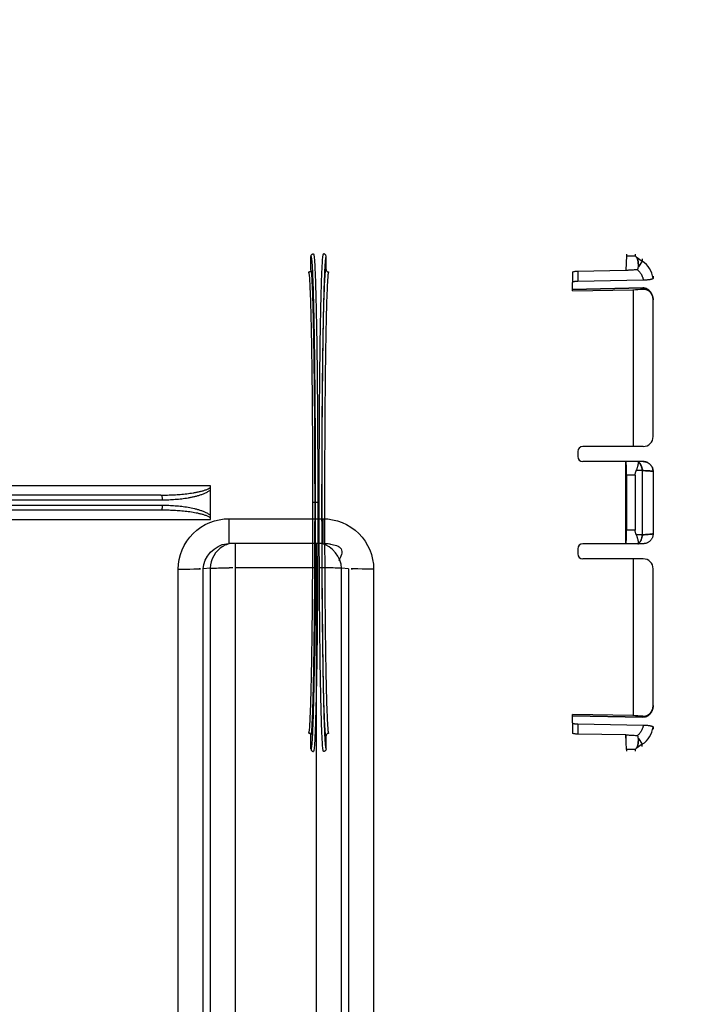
# Model space of a CAD drawing. Header units: millimetres. Extents: x 0 to 297, y 0 to 210.
# Tile 64 of 256: x 142.12 to 143.31, y 89.94 to 91.7. Entities that reach past the tile are written whole.
import ezdxf

# ---------------------------------------------------------------- set-up
doc = ezdxf.new("R2010")
doc.units = ezdxf.units.MM
doc.header["$LTSCALE"] = 16.335
doc.layers.get('0').update_dxf_attribs({"linetype": 'CONTINUOUS'})
doc.layers.add('01_GLOBAL', color=7, linetype='CONTINUOUS')
doc.layers.add('INTFCLR_144815', color=7, linetype='CONTINUOUS')

msp = doc.modelspace()

# ---------------------------------------------------------------- linework, layer by layer
at = {"color": 9, "linetype": 'Continuous'}
for p, q in [((142.4947, 90.8114), (142.4948, 90.7668)), ((142.4947, 90.8114), (142.5788, 90.8114)), ((142.5788, 90.8114), (142.6629, 90.8114)), ((142.6629, 90.8114), (142.6628, 90.7668)), ((142.506, 90.7668), (142.506, 88.833)), ((142.6516, 88.833), (142.6516, 90.7668)), ((142.404, 88.8367), (142.404, 90.7213)), ((142.4614, 90.7229), (142.4487, 90.7218)), ((142.4487, 88.8377), (142.4487, 90.7218)), ((142.4614, 90.7229), (142.4614, 88.8371)), ((142.6516, 90.7234), (142.506, 90.7234)), ((142.6962, 88.8371), (142.6962, 90.7229)), ((142.7089, 90.7218), (142.6962, 90.7229)), ((142.7089, 90.7218), (142.7089, 88.8377)), ((142.7536, 90.7213), (142.7536, 88.8367))]:
    msp.add_line(p, q, dxfattribs=at)
at = {"color": 7, "linetype": 'Continuous'}
for p, q in [((142.4907, 90.7667), (142.4948, 90.7668)), ((142.6628, 90.7668), (142.4948, 90.7668)), ((142.6628, 90.7668), (142.6669, 90.7667))]:
    msp.add_line(p, q, dxfattribs=at)
msp.add_circle((142.5788, 92.2083), 3.42, dxfattribs=at)
at = {"color": 9, "linetype": 'Continuous'}
for centre, radius, start, end in [((142.5788, 92.2083), 3.3762, 182.9675, 267.0325), ((142.5788, 92.2083), 3.3762, 272.9675, 357.0325), ((142.5067, 90.7217), 0.0462, 112.5652, 119.8139), ((142.5067, 90.7217), 0.0462, 105.3408, 112.579), ((142.6627, 90.6745), 0.0923, 84.1297, 87.3759), ((142.664, 90.6865), 0.0803, 80.8824, 84.1453), ((142.49, 89.2026), 1.5207, 89.565, 89.7941), ((142.6676, 89.2026), 1.5207, 90.2015, 90.435)]:
    msp.add_arc(centre, radius, start, end, dxfattribs=at)
for points, knots in [([(142.404, 90.7213), (142.404, 90.7444), (142.4236, 90.7924), (142.4717, 90.8114), (142.4947, 90.8114)], [0, 0, 0, 0, 0.499867, 1, 1, 1, 1]), ([(142.6629, 90.8114), (142.686, 90.8114), (142.7341, 90.7924), (142.7536, 90.7443), (142.7536, 90.7213)], [0, 0, 0, 0, 0.501179, 1, 1, 1, 1]), ([(142.6767, 90.7658), (142.6834, 90.7647), (142.7017, 90.7612), (142.6954, 90.7423), (142.6909, 90.7368)], [0, 0, 0, 0, 0.491684, 1, 1, 1, 1]), ([(142.4614, 90.7229), (142.4626, 90.723), (142.474, 90.7232), (142.4853, 90.7234), (142.4955, 90.7233)], [0, 0, 0, 0, 0.107674, 1, 1, 1, 1]), ([(142.6962, 90.7229), (142.695, 90.723), (142.6837, 90.7232), (142.6724, 90.7234), (142.6623, 90.7233)], [0, 0, 0, 0, 0.107688, 1, 1, 1, 1])]:
    msp.add_open_spline(points, degree=3, knots=knots, dxfattribs=at)
for points in [[(142.4487, 90.7218), (142.4487, 90.7423), (142.4703, 90.7648), (142.4907, 90.7666)], [(142.6962, 90.7229), (142.6962, 90.7418), (142.679, 90.763), (142.6605, 90.7669)], [(142.4837, 90.7618), (142.4708, 90.7544), (142.4614, 90.7379), (142.4614, 90.7229)], [(142.404, 90.7213), (142.4165, 90.7213), (142.454, 90.7215), (142.4415, 90.7217)], [(142.7536, 90.7213), (142.7411, 90.7213), (142.7036, 90.7215), (142.7161, 90.7217)]]:
    msp.add_open_spline(points, degree=3, dxfattribs=at)
at = {"layer": '01_GLOBAL', "color": 7, "linetype": 'Continuous'}
msp.add_circle((142.5788, 92.2083), 3.465, dxfattribs=at)
at = {"layer": 'INTFCLR_144815', "color": 6, "linetype": 'Continuous'}
for p, q in [((142.6416, 91.2568), (142.6416, 91.2807)), ((142.6686, 91.2575), (142.6686, 91.2807)), ((143.2062, 91.2819), (143.2046, 91.2558)), ((143.2062, 91.2847), (143.2062, 91.2819)), ((143.2215, 91.2847), (143.2215, 91.2819)), ((143.1186, 91.2543), (143.2046, 91.2558)), ((143.2046, 91.2622), (143.2046, 91.2558)), ((143.2358, 91.2381), (143.1186, 91.236)), ((143.2536, 91.2451), (143.2536, 91.2412)), ((143.1096, 91.2189), (143.1096, 91.2341)), ((143.1096, 91.2217), (143.2352, 91.2242)), ((143.2352, 91.2242), (143.1096, 91.2217)), ((143.1096, 91.2189), (143.2176, 91.221)), ((143.2176, 91.221), (143.2176, 90.9405)), ((143.2536, 90.9585), (143.2536, 91.2028)), ((143.2356, 90.9405), (143.1276, 90.9405)), ((143.1186, 90.9315), (143.1186, 90.9225)), ((143.226, 90.9135), (143.1276, 90.9135)), ((143.2284, 90.9135), (143.2046, 90.9134)), ((143.2046, 90.7668), (143.2046, 90.9134)), ((143.226, 90.9135), (143.2276, 90.9135)), ((143.2284, 90.9135), (143.2268, 90.9135)), ((143.2062, 90.8894), (143.2062, 90.7908)), ((143.2215, 90.8895), (143.2215, 90.7907)), ((143.2536, 90.8959), (143.2536, 90.7843)), ((142.4616, 90.8099), (142.4616, 90.8703)), ((143.226, 90.7666), (143.1276, 90.7666)), ((143.2284, 90.7667), (143.2046, 90.7668)), ((143.226, 90.7666), (143.2276, 90.7667)), ((143.2284, 90.7667), (143.2268, 90.7666)), ((143.1186, 90.7576), (143.1186, 90.7486)), ((143.2356, 90.7396), (143.1276, 90.7396)), ((143.2176, 90.7396), (143.2176, 90.4592)), ((143.2536, 90.4774), (143.2536, 90.7216)), ((143.1096, 90.4461), (143.1096, 90.4612)), ((143.2176, 90.4592), (143.1096, 90.4612)), ((143.2352, 90.456), (143.1096, 90.4584)), ((143.1096, 90.4584), (143.2352, 90.456)), ((143.1186, 90.4442), (143.2358, 90.4421)), ((143.2536, 90.4389), (143.2536, 90.4351)), ((142.6416, 90.3995), (142.6416, 90.4233)), ((142.6686, 90.3995), (142.6686, 90.4227)), ((143.2046, 90.4244), (143.1186, 90.4259)), ((143.2046, 90.4244), (143.2046, 90.4179)), ((143.2062, 90.3982), (143.2046, 90.4244)), ((143.2062, 90.3982), (143.2062, 90.3955)), ((143.2215, 90.3982), (143.2215, 90.3955))]:
    msp.add_line(p, q, dxfattribs=at)
at = {"layer": 'INTFCLR_144815', "color": 9, "linetype": 'Continuous'}
for p, q in [((143.2062, 91.2819), (143.2215, 91.2819)), ((143.2232, 91.2798), (143.2341, 91.2724)), ((143.2341, 91.2762), (143.2341, 91.2724)), ((143.2341, 91.2724), (143.2271, 91.262)), ((143.1096, 91.2524), (143.1096, 91.2341)), ((143.1186, 91.2543), (143.1186, 91.236)), ((143.2352, 91.2242), (143.2352, 91.2222)), ((143.2536, 91.2035), (143.2536, 91.2028)), ((143.2358, 90.9135), (143.226, 90.9135)), ((143.2215, 90.8895), (143.2062, 90.8894)), ((143.2341, 90.8975), (143.2233, 90.8975)), ((143.2341, 90.8975), (143.2341, 90.7827)), ((142.4616, 90.8703), (141.8624, 90.8702)), ((142.3733, 90.8536), (141.857, 90.8536)), ((142.3757, 90.8446), (141.8594, 90.8446)), ((141.8594, 90.8356), (142.3757, 90.8356)), ((142.6488, 90.8401), (142.6444, 90.8401)), ((142.6537, 90.8401), (142.6492, 90.8401)), ((142.3733, 90.8266), (141.857, 90.8266)), ((141.8713, 90.8099), (142.4616, 90.8099)), ((143.2215, 90.7907), (143.2062, 90.7908)), ((143.2341, 90.7827), (143.2233, 90.7827)), ((143.2358, 90.7666), (143.226, 90.7666)), ((143.2536, 90.4774), (143.2536, 90.4766)), ((143.1096, 90.4461), (143.1096, 90.4277)), ((143.2352, 90.458), (143.2352, 90.456)), ((143.1186, 90.4442), (143.1186, 90.4259)), ((143.2271, 90.4181), (143.2341, 90.4078)), ((143.2215, 90.3982), (143.2062, 90.3982)), ((143.2341, 90.4078), (143.2232, 90.4004)), ((143.2341, 90.404), (143.2341, 90.4078))]:
    msp.add_line(p, q, dxfattribs=at)
at = {"layer": 'INTFCLR_144815', "color": 6, "linetype": 'Continuous'}
for centre, radius, start, end in [((142.6731, 91.2575), 0.0045, 180.0385, 270.9713), ((142.9551, 95.2791), 4.0665, 273.7011, 273.9506), ((142.9643, 95.1404), 3.9275, 273.6967, 273.955), ((143.2356, 90.9585), 0.018, 270, 360), ((143.1276, 90.9315), 0.009, 90, 180), ((143.1276, 90.9225), 0.009, 180, 270), ((143.1276, 90.7576), 0.009, 90, 180), ((143.1276, 90.7486), 0.009, 180, 270), ((143.2356, 90.7216), 0.018, 0, 90), ((142.9551, 86.4011), 4.0665, 86.0494, 86.2989), ((142.9643, 86.5398), 3.9275, 86.045, 86.3033), ((142.6731, 90.4227), 0.0045, 89.027, 179.9632)]:
    msp.add_arc(centre, radius, start, end, dxfattribs=at)
at = {"layer": 'INTFCLR_144815', "color": 9, "linetype": 'Continuous'}
for centre, start, end in [((143.2089, 91.235), 7.9102, 55.9205), ((143.2089, 90.4451), 304.0768, 352.0916)]:
    msp.add_arc(centre, 0.0451, start, end, dxfattribs=at)
at = {"layer": 'INTFCLR_144815', "color": 6, "linetype": 'Continuous'}
for points, knots in [([(142.6416, 91.2807), (142.6416, 91.2811), (142.6417, 91.282), (142.6423, 91.2832), (142.6432, 91.2842), (142.6444, 91.2849), (142.6454, 91.2852), (142.6461, 91.2852)], [0, 0, 0, 0, 0.19742, 0.392801, 0.556168, 0.740273, 1, 1, 1, 1]), ([(142.6686, 91.2807), (142.6686, 91.2811), (142.6684, 91.2821), (142.6678, 91.2832), (142.6669, 91.2842), (142.6657, 91.2849), (142.6647, 91.2852), (142.6641, 91.2852)], [0, 0, 0, 0, 0.19775, 0.393364, 0.55634, 0.740481, 1, 1, 1, 1]), ([(143.2232, 91.2798), (143.2229, 91.2802), (143.2223, 91.2808), (143.2215, 91.2816), (143.2215, 91.2819)], [0, 0, 0, 0, 0.589835, 1, 1, 1, 1]), ([(143.2232, 91.2798), (143.2236, 91.2795), (143.2242, 91.2788), (143.2249, 91.2776), (143.2255, 91.2762), (143.226, 91.2746), (143.2264, 91.2728), (143.2267, 91.2709), (143.227, 91.2688), (143.2271, 91.2666), (143.2272, 91.2643), (143.2271, 91.2628), (143.2271, 91.262)], [0, 0, 0, 0, 0.071562, 0.147488, 0.229771, 0.319288, 0.416553, 0.521831, 0.634452, 0.753808, 0.877564, 1, 1, 1, 1]), ([(143.2271, 91.262), (143.2271, 91.2628), (143.2272, 91.2643), (143.2271, 91.2665), (143.227, 91.2687), (143.2267, 91.2708), (143.2264, 91.2728), (143.226, 91.2745), (143.2255, 91.2761), (143.2249, 91.2776), (143.2242, 91.2788), (143.2236, 91.2795), (143.2232, 91.2798)], [0, 0, 0, 0, 0.118909, 0.241667, 0.360762, 0.473987, 0.580054, 0.678288, 0.76869, 0.851385, 0.927878, 1, 1, 1, 1]), ([(142.6416, 91.2568), (142.6416, 91.2564), (142.6414, 91.2554), (142.6408, 91.2542), (142.6398, 91.2532), (142.6385, 91.2525), (142.6376, 91.2523), (142.6371, 91.2523)], [0, 0, 0, 0, 0.195887, 0.404435, 0.594677, 0.803719, 1, 1, 1, 1]), ([(143.2046, 91.2558), (143.2055, 91.2559), (143.2073, 91.2561), (143.2101, 91.2564), (143.2132, 91.2566), (143.2166, 91.2568), (143.2205, 91.257), (143.2232, 91.2571), (143.2247, 91.2572)], [0, 0, 0, 0, 0.12978, 0.268229, 0.420246, 0.591663, 0.784149, 1, 1, 1, 1]), ([(143.2247, 91.2572), (143.225, 91.2572), (143.2258, 91.2574), (143.2266, 91.2585), (143.227, 91.2601), (143.2271, 91.2613), (143.2271, 91.262)], [0, 0, 0, 0, 0.187483, 0.372711, 0.638915, 1, 1, 1, 1]), ([(143.1096, 91.2524), (143.1096, 91.2529), (143.1109, 91.2534), (143.1123, 91.2538), (143.1138, 91.254), (143.1152, 91.2541), (143.1163, 91.2542), (143.1174, 91.2543), (143.1182, 91.2543), (143.1186, 91.2543)], [0, 0, 0, 0, 0.162198, 0.32114, 0.5226, 0.635506, 0.754061, 0.876232, 1, 1, 1, 1]), ([(143.2536, 91.2412), (143.2536, 91.2408), (143.2523, 91.2402), (143.2511, 91.2398), (143.2496, 91.2395), (143.2483, 91.2392), (143.2468, 91.2389), (143.2452, 91.2387), (143.2435, 91.2385), (143.2416, 91.2384), (143.2397, 91.2382), (143.2378, 91.2381), (143.2365, 91.2381), (143.2358, 91.2381)], [0, 0, 0, 0, 0.072903, 0.17307, 0.238083, 0.312193, 0.394414, 0.483822, 0.579345, 0.679945, 0.784367, 0.891443, 1, 1, 1, 1]), ([(143.1186, 91.236), (143.1182, 91.236), (143.1174, 91.236), (143.1163, 91.2359), (143.1152, 91.2358), (143.1138, 91.2357), (143.1123, 91.2354), (143.1109, 91.2351), (143.1096, 91.2346), (143.1096, 91.2341)], [0, 0, 0, 0, 0.123634, 0.245531, 0.363628, 0.476037, 0.676799, 0.835542, 1, 1, 1, 1]), ([(143.2536, 91.2035), (143.2536, 91.2042), (143.2535, 91.2053), (143.2533, 91.207), (143.253, 91.2084), (143.2527, 91.2097), (143.2523, 91.2109), (143.2519, 91.2121), (143.2514, 91.2133), (143.2507, 91.2146), (143.2498, 91.216), (143.2487, 91.2175), (143.2477, 91.2187), (143.2467, 91.2196), (143.2457, 91.2205), (143.2446, 91.2213), (143.2436, 91.222), (143.2425, 91.2225), (143.2415, 91.223), (143.2402, 91.2235), (143.2386, 91.2239), (143.2369, 91.2242), (143.2357, 91.2242), (143.2352, 91.2242)], [0, 0, 0, 0, 0.060567, 0.113875, 0.160934, 0.202843, 0.242577, 0.287149, 0.329537, 0.36704, 0.430452, 0.4986, 0.5398, 0.586798, 0.632454, 0.674883, 0.714953, 0.753183, 0.78971, 0.824808, 0.890327, 0.948601, 1, 1, 1, 1]), ([(143.2352, 91.2222), (143.2357, 91.2222), (143.2365, 91.2223), (143.2377, 91.2222), (143.2389, 91.222), (143.2402, 91.2218), (143.2416, 91.2214), (143.2429, 91.2208), (143.2441, 91.2202), (143.2452, 91.2195), (143.2462, 91.2188), (143.2473, 91.2178), (143.2485, 91.2166), (143.2495, 91.2154), (143.2503, 91.2142), (143.2509, 91.2132), (143.2515, 91.212), (143.2521, 91.2107), (143.2526, 91.2093), (143.253, 91.2078), (143.2533, 91.2062), (143.2535, 91.2045), (143.2536, 91.2034), (143.2536, 91.2028)], [0, 0, 0, 0, 0.044759, 0.08429, 0.119987, 0.168939, 0.215362, 0.262295, 0.31279, 0.350186, 0.39209, 0.440018, 0.495868, 0.561579, 0.598745, 0.639044, 0.682546, 0.729258, 0.778997, 0.831416, 0.886197, 0.942673, 1, 1, 1, 1]), ([(143.2536, 91.2028), (143.2536, 91.2034), (143.2535, 91.2045), (143.2533, 91.2062), (143.253, 91.2078), (143.2526, 91.2093), (143.2521, 91.2107), (143.2515, 91.212), (143.2509, 91.2132), (143.2503, 91.2142), (143.2495, 91.2154), (143.2485, 91.2166), (143.2473, 91.2178), (143.2462, 91.2188), (143.2452, 91.2195), (143.2441, 91.2202), (143.2429, 91.2208), (143.2416, 91.2214), (143.2402, 91.2218), (143.2389, 91.222), (143.2377, 91.2222), (143.2365, 91.2223), (143.2357, 91.2222), (143.2352, 91.2222)], [0, 0, 0, 0, 0.057387, 0.11391, 0.16873, 0.221206, 0.270919, 0.317607, 0.361103, 0.40135, 0.438468, 0.504149, 0.559877, 0.607795, 0.649694, 0.687078, 0.737609, 0.78456, 0.830959, 0.879869, 0.91558, 0.955143, 1, 1, 1, 1]), ([(143.2062, 90.8894), (143.2062, 90.8903), (143.2062, 90.8921), (143.2061, 90.8948), (143.2061, 90.8973), (143.206, 90.8998), (143.206, 90.9021), (143.2059, 90.9042), (143.2057, 90.9062), (143.2056, 90.908), (143.2055, 90.9095), (143.2052, 90.9112), (143.2054, 90.9131), (143.2046, 90.9134)], [0, 0, 0, 0, 0.112867, 0.223308, 0.330052, 0.432146, 0.528507, 0.618081, 0.699878, 0.773217, 0.837278, 0.891323, 1, 1, 1, 1]), ([(143.2233, 90.8975), (143.2237, 90.8982), (143.2243, 90.8996), (143.2251, 90.9017), (143.2257, 90.9037), (143.2263, 90.9056), (143.2267, 90.9072), (143.227, 90.9086), (143.2273, 90.9099), (143.2275, 90.9111), (143.2277, 90.9119), (143.2278, 90.9123)], [0, 0, 0, 0, 0.152912, 0.298868, 0.436377, 0.564149, 0.674679, 0.761551, 0.830171, 0.927455, 1, 1, 1, 1]), ([(143.2536, 90.8959), (143.2536, 90.8966), (143.2535, 90.8979), (143.2531, 90.8999), (143.2526, 90.9018), (143.2518, 90.9036), (143.2508, 90.9054), (143.2497, 90.907), (143.2484, 90.9085), (143.2469, 90.9098), (143.2452, 90.9109), (143.2435, 90.9119), (143.2417, 90.9126), (143.2398, 90.9131), (143.2378, 90.9135), (143.2365, 90.9135), (143.2358, 90.9135)], [0, 0, 0, 0, 0.07197, 0.143873, 0.215652, 0.287247, 0.358702, 0.43002, 0.501311, 0.572477, 0.643609, 0.714724, 0.785914, 0.857153, 0.928495, 1, 1, 1, 1]), ([(143.2358, 90.9135), (143.2365, 90.9135), (143.2378, 90.9135), (143.2398, 90.9131), (143.2417, 90.9126), (143.2435, 90.9118), (143.2453, 90.9109), (143.2469, 90.9098), (143.2484, 90.9084), (143.2497, 90.907), (143.2509, 90.9054), (143.2518, 90.9036), (143.2526, 90.9018), (143.2531, 90.8999), (143.2535, 90.8979), (143.2536, 90.8966), (143.2536, 90.8959)], [0, 0, 0, 0, 0.071734, 0.143316, 0.214699, 0.285905, 0.356993, 0.428093, 0.499205, 0.570416, 0.641648, 0.71305, 0.784613, 0.856317, 0.928109, 1, 1, 1, 1]), ([(143.2215, 90.8895), (143.2215, 90.89), (143.2216, 90.8911), (143.2218, 90.8927), (143.2221, 90.8943), (143.2226, 90.8959), (143.2231, 90.8969), (143.2233, 90.8975)], [0, 0, 0, 0, 0.194297, 0.389447, 0.586654, 0.788497, 1, 1, 1, 1]), ([(143.2046, 90.7668), (143.2051, 90.767), (143.2051, 90.7687), (143.2055, 90.7703), (143.2056, 90.7722), (143.2057, 90.774), (143.2059, 90.7759), (143.206, 90.7781), (143.206, 90.7804), (143.2061, 90.7828), (143.2061, 90.7854), (143.2062, 90.7881), (143.2062, 90.7899), (143.2062, 90.7908)], [0, 0, 0, 0, 0.065297, 0.162826, 0.226847, 0.300065, 0.381883, 0.471414, 0.567814, 0.669921, 0.776716, 0.887171, 1, 1, 1, 1]), ([(143.2233, 90.7827), (143.2231, 90.7832), (143.2226, 90.7843), (143.2221, 90.7859), (143.2218, 90.7875), (143.2216, 90.7891), (143.2215, 90.7902), (143.2215, 90.7907)], [0, 0, 0, 0, 0.211633, 0.415634, 0.613623, 0.808115, 1, 1, 1, 1]), ([(143.2278, 90.7679), (143.2277, 90.7683), (143.2275, 90.7691), (143.2273, 90.7703), (143.227, 90.7716), (143.2267, 90.773), (143.2263, 90.7746), (143.2257, 90.7765), (143.2251, 90.7785), (143.2243, 90.7806), (143.2236, 90.782), (143.2233, 90.7827)], [0, 0, 0, 0, 0.073023, 0.171351, 0.240625, 0.328207, 0.439142, 0.566353, 0.702873, 0.847826, 1, 1, 1, 1]), ([(143.2536, 90.7843), (143.2536, 90.7836), (143.2535, 90.7823), (143.2531, 90.7803), (143.2526, 90.7784), (143.2518, 90.7766), (143.2508, 90.7748), (143.2497, 90.7732), (143.2484, 90.7717), (143.2469, 90.7704), (143.2452, 90.7693), (143.2435, 90.7683), (143.2417, 90.7676), (143.2398, 90.767), (143.2378, 90.7667), (143.2365, 90.7666), (143.2358, 90.7666)], [0, 0, 0, 0, 0.07197, 0.143873, 0.215652, 0.287247, 0.358702, 0.43002, 0.501311, 0.572477, 0.643609, 0.714724, 0.785914, 0.857153, 0.928495, 1, 1, 1, 1]), ([(143.2352, 90.458), (143.2357, 90.4579), (143.2365, 90.4579), (143.2377, 90.458), (143.2389, 90.4581), (143.2402, 90.4584), (143.2416, 90.4588), (143.2429, 90.4594), (143.2441, 90.46), (143.2452, 90.4607), (143.2462, 90.4614), (143.2473, 90.4623), (143.2485, 90.4636), (143.2495, 90.4648), (143.2503, 90.466), (143.2509, 90.467), (143.2515, 90.4682), (143.2521, 90.4695), (143.2526, 90.4709), (143.253, 90.4724), (143.2533, 90.474), (143.2535, 90.4756), (143.2536, 90.4768), (143.2536, 90.4774)], [0, 0, 0, 0, 0.044759, 0.08429, 0.119987, 0.168939, 0.215362, 0.262296, 0.31279, 0.350186, 0.39209, 0.440019, 0.495868, 0.561579, 0.598745, 0.639044, 0.682546, 0.729258, 0.778997, 0.831416, 0.886197, 0.942673, 1, 1, 1, 1]), ([(143.2536, 90.4766), (143.2536, 90.476), (143.2535, 90.4748), (143.2533, 90.473), (143.2529, 90.4711), (143.2524, 90.4693), (143.2517, 90.4676), (143.2509, 90.4659), (143.25, 90.4644), (143.249, 90.463), (143.248, 90.4619), (143.2471, 90.4609), (143.2462, 90.4601), (143.245, 90.4592), (143.2437, 90.4583), (143.2422, 90.4575), (143.2408, 90.4569), (143.2397, 90.4566), (143.2385, 90.4563), (143.237, 90.456), (143.2359, 90.456), (143.2352, 90.456)], [0, 0, 0, 0, 0.059145, 0.119746, 0.181329, 0.243319, 0.30499, 0.365534, 0.424009, 0.478494, 0.527509, 0.571671, 0.611731, 0.648304, 0.712821, 0.767788, 0.8149, 0.85505, 0.889731, 0.934672, 1, 1, 1, 1]), ([(143.1096, 90.4461), (143.1096, 90.4456), (143.1109, 90.4451), (143.1123, 90.4447), (143.1138, 90.4445), (143.1152, 90.4444), (143.1163, 90.4443), (143.1174, 90.4442), (143.1182, 90.4442), (143.1186, 90.4442)], [0, 0, 0, 0, 0.164472, 0.323441, 0.524442, 0.636984, 0.755089, 0.876764, 1, 1, 1, 1]), ([(142.6416, 90.4233), (142.6416, 90.4238), (142.6414, 90.4247), (142.6408, 90.426), (142.6398, 90.427), (142.6385, 90.4277), (142.6376, 90.4278), (142.6371, 90.4278)], [0, 0, 0, 0, 0.195887, 0.404435, 0.594677, 0.803719, 1, 1, 1, 1]), ([(143.1186, 90.4259), (143.1182, 90.4259), (143.1174, 90.4259), (143.1163, 90.426), (143.1148, 90.4261), (143.1132, 90.4263), (143.1114, 90.4267), (143.1096, 90.427), (143.1096, 90.4277)], [0, 0, 0, 0, 0.124517, 0.24727, 0.366159, 0.584788, 0.766753, 1, 1, 1, 1]), ([(143.2358, 90.4421), (143.2365, 90.4421), (143.2378, 90.442), (143.2398, 90.442), (143.2417, 90.4418), (143.2435, 90.4417), (143.2452, 90.4415), (143.2468, 90.4412), (143.2483, 90.441), (143.2496, 90.4407), (143.2511, 90.4404), (143.2523, 90.4399), (143.2536, 90.4394), (143.2536, 90.4389)], [0, 0, 0, 0, 0.108903, 0.216329, 0.320938, 0.421522, 0.51696, 0.606272, 0.688372, 0.762339, 0.827221, 0.92724, 1, 1, 1, 1]), ([(143.2247, 90.423), (143.223, 90.4231), (143.2198, 90.4232), (143.2153, 90.4235), (143.2113, 90.4237), (143.2078, 90.424), (143.2056, 90.4242), (143.2046, 90.4244)], [0, 0, 0, 0, 0.250846, 0.473616, 0.671694, 0.847279, 1, 1, 1, 1]), ([(143.2271, 90.4181), (143.2271, 90.4174), (143.2272, 90.4159), (143.2271, 90.4137), (143.227, 90.4115), (143.2267, 90.4094), (143.2264, 90.4074), (143.226, 90.4056), (143.2255, 90.404), (143.2249, 90.4026), (143.2242, 90.4014), (143.2236, 90.4007), (143.2232, 90.4004)], [0, 0, 0, 0, 0.118909, 0.241667, 0.360762, 0.473987, 0.580054, 0.678288, 0.76869, 0.851385, 0.927878, 1, 1, 1, 1]), ([(143.2232, 90.4004), (143.2236, 90.4007), (143.2242, 90.4014), (143.2249, 90.4026), (143.2255, 90.404), (143.226, 90.4056), (143.2264, 90.4074), (143.2267, 90.4093), (143.227, 90.4114), (143.2271, 90.4136), (143.2272, 90.4158), (143.2271, 90.4174), (143.2271, 90.4181)], [0, 0, 0, 0, 0.071562, 0.147488, 0.229771, 0.319288, 0.416553, 0.521831, 0.634452, 0.753808, 0.877564, 1, 1, 1, 1]), ([(143.2271, 90.4181), (143.2271, 90.4186), (143.227, 90.4196), (143.2268, 90.4209), (143.2264, 90.4224), (143.2253, 90.423), (143.2247, 90.423)], [0, 0, 0, 0, 0.254167, 0.462909, 0.703334, 1, 1, 1, 1]), ([(142.6416, 90.3995), (142.6416, 90.3991), (142.6417, 90.3981), (142.6423, 90.3969), (142.6432, 90.396), (142.6444, 90.3952), (142.6454, 90.395), (142.6461, 90.395)], [0, 0, 0, 0, 0.19742, 0.392801, 0.556168, 0.740273, 1, 1, 1, 1]), ([(142.6686, 90.3995), (142.6686, 90.3991), (142.6684, 90.3981), (142.6678, 90.3969), (142.6669, 90.396), (142.6657, 90.3952), (142.6647, 90.395), (142.6641, 90.395)], [0, 0, 0, 0, 0.19775, 0.393364, 0.55634, 0.740481, 1, 1, 1, 1]), ([(143.2232, 90.4004), (143.2229, 90.4), (143.2223, 90.3993), (143.2215, 90.3986), (143.2215, 90.3982)], [0, 0, 0, 0, 0.589835, 1, 1, 1, 1])]:
    msp.add_open_spline(points, degree=3, knots=knots, dxfattribs=at)
at = {"layer": 'INTFCLR_144815', "color": 9, "linetype": 'Continuous'}
for points, knots in [([(142.6416, 91.2807), (142.6417, 91.2807), (142.642, 91.2799), (142.6423, 91.2786), (142.6427, 91.2761), (142.643, 91.2726), (142.6434, 91.268), (142.6439, 91.2598), (142.6445, 91.247), (142.6452, 91.2287), (142.6458, 91.2067), (142.6464, 91.1811), (142.647, 91.1521), (142.6475, 91.1201), (142.648, 91.0854), (142.6483, 91.0483), (142.6487, 91.0091), (142.6489, 90.9683), (142.6491, 90.9263), (142.6492, 90.8834), (142.6492, 90.8546), (142.6492, 90.8401)], [0, 0, 0, 0, 0.001259, 0.00434, 0.010012, 0.018078, 0.028526, 0.041336, 0.073919, 0.115517, 0.165729, 0.224069, 0.289968, 0.362786, 0.441812, 0.526279, 0.615361, 0.708192, 0.803867, 0.901453, 1, 1, 1, 1]), ([(142.6461, 91.2852), (142.6462, 91.2852), (142.6465, 91.2844), (142.6468, 91.2831), (142.6472, 91.2805), (142.6475, 91.277), (142.6479, 91.2723), (142.6484, 91.2641), (142.649, 91.2512), (142.6497, 91.2327), (142.6503, 91.2104), (142.6509, 91.1845), (142.6515, 91.1553), (142.652, 91.123), (142.6525, 91.0879), (142.6528, 91.0504), (142.6532, 91.0108), (142.6534, 90.9696), (142.6536, 90.9272), (142.6537, 90.8838), (142.6537, 90.8547), (142.6537, 90.8401)], [0, 0, 0, 0, 0.001256, 0.004331, 0.010002, 0.018066, 0.028514, 0.041324, 0.073906, 0.115504, 0.165717, 0.224057, 0.289957, 0.362776, 0.441804, 0.526271, 0.615355, 0.708188, 0.803864, 0.901452, 1, 1, 1, 1]), ([(142.6641, 90.395), (142.6639, 90.395), (142.6636, 90.3956), (142.6633, 90.3968), (142.663, 90.3992), (142.6626, 90.4025), (142.6623, 90.407), (142.6617, 90.4151), (142.6611, 90.4279), (142.6604, 90.4462), (142.6598, 90.4683), (142.6592, 90.4942), (142.6586, 90.5234), (142.6581, 90.5558), (142.6577, 90.591), (142.6573, 90.6287), (142.6569, 90.6684), (142.6567, 90.7098), (142.6565, 90.7525), (142.6564, 90.7961), (142.6563, 90.8401), (142.6564, 90.8841), (142.6565, 90.9277), (142.6567, 90.9704), (142.6569, 91.0118), (142.6573, 91.0515), (142.6577, 91.0892), (142.6581, 91.1244), (142.6586, 91.1567), (142.6592, 91.186), (142.6598, 91.2118), (142.6604, 91.234), (142.6611, 91.2523), (142.6617, 91.265), (142.6623, 91.2731), (142.6626, 91.2777), (142.663, 91.281), (142.6633, 91.2834), (142.6636, 91.2845), (142.6639, 91.2852), (142.6641, 91.2852)], [0, 0, 0, 0, 0.000532, 0.001788, 0.004429, 0.008281, 0.01334, 0.019596, 0.035639, 0.056257, 0.081248, 0.110367, 0.143328, 0.179806, 0.219441, 0.261843, 0.306593, 0.353251, 0.401356, 0.450433, 0.5, 0.549567, 0.598644, 0.646749, 0.693407, 0.738157, 0.780559, 0.820194, 0.856672, 0.889632, 0.918752, 0.943743, 0.964361, 0.980404, 0.98666, 0.991719, 0.995571, 0.998212, 0.999468, 1, 1, 1, 1]), ([(142.6686, 91.2807), (142.6684, 91.2807), (142.6681, 91.28), (142.6678, 91.2789), (142.6675, 91.2766), (142.6671, 91.2732), (142.6668, 91.2688), (142.6662, 91.2608), (142.6656, 91.2481), (142.6649, 91.23), (142.6643, 91.2081), (142.6637, 91.1825), (142.6631, 91.1535), (142.6626, 91.1215), (142.6622, 91.0867), (142.6618, 91.0494), (142.6614, 91.0101), (142.6612, 90.9691), (142.661, 90.9268), (142.6609, 90.8837), (142.6608, 90.8401), (142.6609, 90.7965), (142.661, 90.7534), (142.6612, 90.7111), (142.6614, 90.6701), (142.6618, 90.6308), (142.6622, 90.5935), (142.6626, 90.5587), (142.6631, 90.5266), (142.6637, 90.4977), (142.6643, 90.4721), (142.6649, 90.4501), (142.6656, 90.432), (142.6662, 90.4194), (142.6668, 90.4114), (142.6671, 90.4069), (142.6675, 90.4036), (142.6678, 90.4013), (142.6681, 90.4001), (142.6684, 90.3995), (142.6686, 90.3995)], [0, 0, 0, 0, 0.000533, 0.001793, 0.004434, 0.008287, 0.013346, 0.019602, 0.035646, 0.056263, 0.081254, 0.110373, 0.143334, 0.179811, 0.219445, 0.261846, 0.306596, 0.353253, 0.401357, 0.450434, 0.5, 0.549566, 0.598643, 0.646747, 0.693404, 0.738154, 0.780555, 0.820189, 0.856666, 0.889627, 0.918746, 0.943737, 0.964355, 0.980398, 0.986654, 0.991714, 0.995566, 0.998207, 0.999467, 1, 1, 1, 1]), ([(142.6488, 90.8401), (142.6488, 90.8538), (142.6488, 90.8811), (142.6487, 90.9216), (142.6485, 90.9614), (142.6483, 91), (142.648, 91.037), (142.6476, 91.0721), (142.6472, 91.105), (142.6467, 91.1352), (142.6462, 91.1626), (142.6456, 91.1869), (142.645, 91.2077), (142.6444, 91.225), (142.6438, 91.2371), (142.6433, 91.2448), (142.643, 91.2492), (142.6426, 91.2525), (142.6423, 91.2549), (142.642, 91.2561), (142.6417, 91.2568), (142.6416, 91.2568)], [0, 0, 0, 0, 0.098555, 0.196149, 0.291831, 0.384668, 0.473757, 0.558228, 0.637258, 0.710077, 0.775977, 0.834315, 0.884525, 0.926118, 0.958694, 0.9715, 0.981944, 0.990005, 0.995671, 0.998743, 1, 1, 1, 1]), ([(142.6686, 90.4227), (142.6684, 90.4227), (142.6681, 90.4233), (142.6679, 90.4244), (142.6675, 90.4266), (142.6672, 90.4298), (142.6669, 90.434), (142.6664, 90.4416), (142.6658, 90.4536), (142.6651, 90.4707), (142.6645, 90.4915), (142.664, 90.5158), (142.6634, 90.5432), (142.6629, 90.5736), (142.6625, 90.6066), (142.6621, 90.6419), (142.6618, 90.6791), (142.6616, 90.7179), (142.6614, 90.758), (142.6613, 90.7988), (142.6613, 90.8401), (142.6613, 90.8813), (142.6614, 90.9222), (142.6616, 90.9622), (142.6618, 91.0011), (142.6621, 91.0383), (142.6625, 91.0736), (142.6629, 91.1066), (142.6634, 91.137), (142.664, 91.1644), (142.6645, 91.1886), (142.6651, 91.2094), (142.6658, 91.2266), (142.6664, 91.2385), (142.6669, 91.2462), (142.6672, 91.2504), (142.6675, 91.2536), (142.6679, 91.2558), (142.6681, 91.2569), (142.6684, 91.2575), (142.6686, 91.2575)], [0, 0, 0, 0, 0.000541, 0.001807, 0.004459, 0.00832, 0.013389, 0.019653, 0.035709, 0.056337, 0.081334, 0.110456, 0.143416, 0.17989, 0.219519, 0.261911, 0.306651, 0.353296, 0.401386, 0.450449, 0.5, 0.549551, 0.598614, 0.646704, 0.693349, 0.738089, 0.780481, 0.82011, 0.856584, 0.889544, 0.918666, 0.943663, 0.964291, 0.980347, 0.986611, 0.99168, 0.995541, 0.998193, 0.999459, 1, 1, 1, 1]), ([(143.2247, 91.2572), (143.2253, 91.2568), (143.2263, 91.256), (143.2276, 91.2548), (143.2297, 91.2527), (143.2315, 91.2503), (143.2329, 91.2476), (143.2338, 91.2458), (143.2345, 91.244), (143.2351, 91.242), (143.2355, 91.2405), (143.2357, 91.2391), (143.2358, 91.2383), (143.2358, 91.2381)], [0, 0, 0, 0, 0.100061, 0.165846, 0.231631, 0.494773, 0.560559, 0.626344, 0.757915, 0.823701, 0.889486, 0.968858, 1, 1, 1, 1]), ([(142.6371, 91.2523), (142.6373, 91.2523), (142.6376, 91.2516), (142.6379, 91.2504), (142.6382, 91.248), (142.6385, 91.2448), (142.6389, 91.2405), (142.6394, 91.2328), (142.6399, 91.2209), (142.6406, 91.2038), (142.6412, 91.1831), (142.6418, 91.1591), (142.6423, 91.1321), (142.6428, 91.1021), (142.6432, 91.0696), (142.6436, 91.0349), (142.6439, 90.9983), (142.6441, 90.9601), (142.6443, 90.9207), (142.6444, 90.8806), (142.6444, 90.8536), (142.6444, 90.8401)], [0, 0, 0, 0, 0.00126, 0.004338, 0.010006, 0.018067, 0.028512, 0.041318, 0.073894, 0.115487, 0.165696, 0.224033, 0.289932, 0.362751, 0.44178, 0.52625, 0.615337, 0.708173, 0.803854, 0.901447, 1, 1, 1, 1]), ([(142.6731, 91.253), (142.673, 91.253), (142.6727, 91.2524), (142.6725, 91.2513), (142.6721, 91.2491), (142.6718, 91.246), (142.6714, 91.2418), (142.6709, 91.2343), (142.6704, 91.2224), (142.6697, 91.2055), (142.6691, 91.1849), (142.6685, 91.1609), (142.668, 91.1338), (142.6675, 91.1037), (142.6671, 91.0711), (142.6667, 91.0362), (142.6664, 90.9993), (142.6662, 90.9609), (142.666, 90.9213), (142.6659, 90.8809), (142.6658, 90.8401), (142.6659, 90.7993), (142.666, 90.7589), (142.6662, 90.7193), (142.6664, 90.6809), (142.6667, 90.644), (142.6671, 90.6091), (142.6675, 90.5765), (142.668, 90.5464), (142.6685, 90.5193), (142.6691, 90.4953), (142.6697, 90.4747), (142.6704, 90.4577), (142.6709, 90.4459), (142.6714, 90.4384), (142.6718, 90.4342), (142.6721, 90.4311), (142.6725, 90.4289), (142.6727, 90.4278), (142.673, 90.4272), (142.6731, 90.4272)], [0, 0, 0, 0, 0.000543, 0.001812, 0.004464, 0.008327, 0.013395, 0.01966, 0.035716, 0.056344, 0.081341, 0.110463, 0.143422, 0.179896, 0.219524, 0.261916, 0.306654, 0.353298, 0.401388, 0.45045, 0.5, 0.54955, 0.598612, 0.646702, 0.693346, 0.738084, 0.780476, 0.820104, 0.856578, 0.889537, 0.918659, 0.943656, 0.964284, 0.98034, 0.986605, 0.991673, 0.995536, 0.998188, 0.999457, 1, 1, 1, 1]), ([(143.2278, 90.9123), (143.2283, 90.9119), (143.2295, 90.9109), (143.231, 90.9089), (143.2322, 90.9064), (143.2332, 90.9036), (143.2339, 90.9006), (143.2341, 90.8985), (143.2341, 90.8975)], [0, 0, 0, 0, 0.120339, 0.274719, 0.446013, 0.628802, 0.815896, 1, 1, 1, 1]), ([(143.2341, 90.8975), (143.234, 90.8991), (143.2336, 90.9022), (143.2323, 90.9064), (143.2304, 90.9098), (143.2287, 90.9116), (143.2278, 90.9123)], [0, 0, 0, 0, 0.288565, 0.557416, 0.795998, 1, 1, 1, 1]), ([(143.2536, 90.8959), (143.253, 90.8961), (143.251, 90.8964), (143.2486, 90.8967), (143.2463, 90.8969), (143.2443, 90.897), (143.2416, 90.8972), (143.2387, 90.8973), (143.2362, 90.8974), (143.2348, 90.8975), (143.2341, 90.8975)], [0, 0, 0, 0, 0.094506, 0.30463, 0.372942, 0.447361, 0.611518, 0.795744, 0.895459, 1, 1, 1, 1]), ([(143.2341, 90.8975), (143.2352, 90.8975), (143.2371, 90.8974), (143.2397, 90.8973), (143.2431, 90.8971), (143.2461, 90.8969), (143.2488, 90.8967), (143.2502, 90.8965), (143.2518, 90.8963), (143.253, 90.8961), (143.2536, 90.8959)], [0, 0, 0, 0, 0.162012, 0.298052, 0.388594, 0.694227, 0.7566, 0.812941, 0.906017, 1, 1, 1, 1]), ([(142.3733, 90.8536), (142.3771, 90.8536), (142.3848, 90.8537), (142.3964, 90.8541), (142.4079, 90.8549), (142.4175, 90.8558), (142.4251, 90.8568), (142.4307, 90.8576), (142.4364, 90.8586), (142.4419, 90.8597), (142.4465, 90.8609), (142.45, 90.8619), (142.4526, 90.8628), (142.4552, 90.8638), (142.4582, 90.8651), (142.4604, 90.8663), (142.4616, 90.8673)], [0, 0, 0, 0, 0.128441, 0.256537, 0.384363, 0.512002, 0.575792, 0.639391, 0.702578, 0.765324, 0.827601, 0.858564, 0.88922, 0.919291, 0.948708, 1, 1, 1, 1]), ([(142.3733, 90.8536), (142.3739, 90.8536), (142.3746, 90.8523), (142.375, 90.8509), (142.3753, 90.8495), (142.3755, 90.8479), (142.3757, 90.8462), (142.3757, 90.8451), (142.3757, 90.8446)], [0, 0, 0, 0, 0.205422, 0.333168, 0.486158, 0.655271, 0.82965, 1, 1, 1, 1]), ([(142.4616, 90.8626), (142.4611, 90.8622), (142.4599, 90.8613), (142.4578, 90.8599), (142.4552, 90.8584), (142.4526, 90.8571), (142.449, 90.8555), (142.4445, 90.8538), (142.4389, 90.8521), (142.4333, 90.8506), (142.4276, 90.8494), (142.42, 90.8479), (142.4104, 90.8465), (142.3989, 90.8454), (142.3873, 90.8447), (142.3796, 90.8446), (142.3757, 90.8446)], [0, 0, 0, 0, 0.019655, 0.052511, 0.085388, 0.118402, 0.151382, 0.216949, 0.282323, 0.347697, 0.413175, 0.47861, 0.609046, 0.739256, 0.869507, 1, 1, 1, 1]), ([(142.3757, 90.8356), (142.3757, 90.835), (142.3757, 90.8339), (142.3755, 90.8318), (142.3751, 90.8295), (142.3745, 90.8275), (142.3736, 90.8266), (142.3733, 90.8266)], [0, 0, 0, 0, 0.169524, 0.343014, 0.663283, 0.887126, 1, 1, 1, 1]), ([(142.3757, 90.8356), (142.3796, 90.8356), (142.3873, 90.8354), (142.3988, 90.8348), (142.4104, 90.8336), (142.4218, 90.832), (142.4313, 90.83), (142.4389, 90.8281), (142.4444, 90.8264), (142.4499, 90.8243), (142.4543, 90.8223), (142.4577, 90.8203), (142.4599, 90.8189), (142.4611, 90.818), (142.4616, 90.8176)], [0, 0, 0, 0, 0.130441, 0.260583, 0.390623, 0.520817, 0.651587, 0.717132, 0.782523, 0.847913, 0.913648, 0.946895, 0.980178, 1, 1, 1, 1]), ([(142.6444, 90.8401), (142.6444, 90.8265), (142.6444, 90.7996), (142.6443, 90.7594), (142.6441, 90.7201), (142.6439, 90.6819), (142.6436, 90.6453), (142.6432, 90.6106), (142.6428, 90.5781), (142.6423, 90.5481), (142.6418, 90.521), (142.6412, 90.4971), (142.6406, 90.4764), (142.6399, 90.4593), (142.6394, 90.4474), (142.6389, 90.4397), (142.6385, 90.4354), (142.6382, 90.4322), (142.6379, 90.4298), (142.6376, 90.4286), (142.6373, 90.4278), (142.6371, 90.4278)], [0, 0, 0, 0, 0.098553, 0.196146, 0.291827, 0.384663, 0.47375, 0.55822, 0.637249, 0.710068, 0.775967, 0.834304, 0.884513, 0.926106, 0.958682, 0.971488, 0.981933, 0.989994, 0.995662, 0.99874, 1, 1, 1, 1]), ([(142.6492, 90.8401), (142.6492, 90.8256), (142.6492, 90.7968), (142.6491, 90.7539), (142.6489, 90.7119), (142.6487, 90.6711), (142.6483, 90.6319), (142.648, 90.5948), (142.6475, 90.5601), (142.647, 90.5281), (142.6464, 90.4991), (142.6458, 90.4735), (142.6452, 90.4514), (142.6445, 90.4332), (142.6439, 90.4204), (142.6434, 90.4122), (142.643, 90.4076), (142.6427, 90.4041), (142.6423, 90.4016), (142.642, 90.4003), (142.6417, 90.3995), (142.6416, 90.3995)], [0, 0, 0, 0, 0.098547, 0.196133, 0.291808, 0.384639, 0.473721, 0.558188, 0.637214, 0.710032, 0.775931, 0.834271, 0.884483, 0.926081, 0.958664, 0.971474, 0.981922, 0.989988, 0.99566, 0.998741, 1, 1, 1, 1]), ([(142.6416, 90.4233), (142.6417, 90.4233), (142.642, 90.4241), (142.6423, 90.4253), (142.6426, 90.4277), (142.643, 90.431), (142.6433, 90.4354), (142.6438, 90.4431), (142.6444, 90.4552), (142.645, 90.4724), (142.6456, 90.4933), (142.6462, 90.5176), (142.6467, 90.5449), (142.6472, 90.5752), (142.6476, 90.6081), (142.648, 90.6432), (142.6483, 90.6802), (142.6485, 90.7188), (142.6487, 90.7586), (142.6488, 90.7991), (142.6488, 90.8264), (142.6488, 90.8401)], [0, 0, 0, 0, 0.001257, 0.004329, 0.009995, 0.018056, 0.0285, 0.041306, 0.073882, 0.115475, 0.165685, 0.224023, 0.289923, 0.362742, 0.441772, 0.526243, 0.615332, 0.708169, 0.803851, 0.901445, 1, 1, 1, 1]), ([(142.6537, 90.8401), (142.6537, 90.8255), (142.6537, 90.7963), (142.6536, 90.753), (142.6534, 90.7105), (142.6532, 90.6693), (142.6528, 90.6298), (142.6525, 90.5923), (142.652, 90.5572), (142.6515, 90.5249), (142.6509, 90.4956), (142.6503, 90.4698), (142.6497, 90.4475), (142.649, 90.429), (142.6484, 90.4161), (142.6479, 90.4078), (142.6475, 90.4032), (142.6472, 90.3997), (142.6468, 90.3971), (142.6465, 90.3958), (142.6462, 90.395), (142.6461, 90.395)], [0, 0, 0, 0, 0.098548, 0.196136, 0.291812, 0.384645, 0.473729, 0.558196, 0.637224, 0.710043, 0.775943, 0.834283, 0.884495, 0.926094, 0.958676, 0.971485, 0.981934, 0.989998, 0.995669, 0.998744, 1, 1, 1, 1]), ([(142.4616, 90.8129), (142.461, 90.8133), (142.4597, 90.8142), (142.4576, 90.8153), (142.4551, 90.8164), (142.4517, 90.8177), (142.4473, 90.8191), (142.4418, 90.8204), (142.4363, 90.8216), (142.4288, 90.8229), (142.4193, 90.8242), (142.4079, 90.8253), (142.3964, 90.8261), (142.3848, 90.8265), (142.3771, 90.8266), (142.3733, 90.8266)], [0, 0, 0, 0, 0.022619, 0.051519, 0.081324, 0.111743, 0.173138, 0.235248, 0.298009, 0.361358, 0.48861, 0.616, 0.743645, 0.871623, 1, 1, 1, 1]), ([(143.2341, 90.7827), (143.234, 90.7811), (143.2336, 90.778), (143.2323, 90.7738), (143.2304, 90.7703), (143.2287, 90.7685), (143.2278, 90.7679)], [0, 0, 0, 0, 0.288565, 0.557416, 0.795998, 1, 1, 1, 1]), ([(143.2278, 90.7679), (143.2283, 90.7683), (143.2295, 90.7693), (143.231, 90.7713), (143.2322, 90.7738), (143.2332, 90.7766), (143.2339, 90.7796), (143.2341, 90.7817), (143.2341, 90.7827)], [0, 0, 0, 0, 0.120339, 0.274719, 0.446013, 0.628802, 0.815896, 1, 1, 1, 1]), ([(143.2341, 90.7827), (143.2352, 90.7827), (143.2371, 90.7828), (143.2397, 90.7829), (143.2431, 90.7831), (143.2461, 90.7833), (143.2488, 90.7835), (143.2502, 90.7837), (143.2518, 90.7839), (143.253, 90.7841), (143.2536, 90.7843)], [0, 0, 0, 0, 0.162012, 0.298052, 0.388594, 0.694227, 0.7566, 0.812941, 0.906017, 1, 1, 1, 1]), ([(143.2536, 90.7843), (143.253, 90.7841), (143.251, 90.7837), (143.2486, 90.7835), (143.2463, 90.7833), (143.2443, 90.7831), (143.2416, 90.783), (143.2387, 90.7828), (143.2362, 90.7827), (143.2348, 90.7827), (143.2341, 90.7827)], [0, 0, 0, 0, 0.094506, 0.30463, 0.372942, 0.447361, 0.611518, 0.795744, 0.895459, 1, 1, 1, 1]), ([(143.2358, 90.4421), (143.2358, 90.4419), (143.2357, 90.441), (143.2355, 90.4397), (143.2351, 90.4381), (143.2342, 90.4352), (143.233, 90.4325), (143.2314, 90.43), (143.2303, 90.4283), (143.2282, 90.4258), (143.2261, 90.424), (143.2247, 90.423)], [0, 0, 0, 0, 0.03081, 0.110484, 0.176241, 0.241997, 0.505024, 0.57078, 0.636537, 0.76805, 1, 1, 1, 1])]:
    msp.add_open_spline(points, degree=3, knots=knots, dxfattribs=at)
at = {"layer": 'INTFCLR_144815', "color": 6, "linetype": 'Continuous'}
for points in [[(143.2284, 90.9135), (143.228, 90.9134), (143.2279, 90.9127), (143.2278, 90.9123)], [(143.2278, 90.9123), (143.2279, 90.9127), (143.2278, 90.9133), (143.2281, 90.9134)], [(143.2284, 90.7667), (143.228, 90.7668), (143.2279, 90.7675), (143.2278, 90.7679)], [(143.2278, 90.7679), (143.2279, 90.7675), (143.2278, 90.7668), (143.2281, 90.7668)]]:
    msp.add_open_spline(points, degree=3, dxfattribs=at)

doc.saveas('drawing.dxf')
